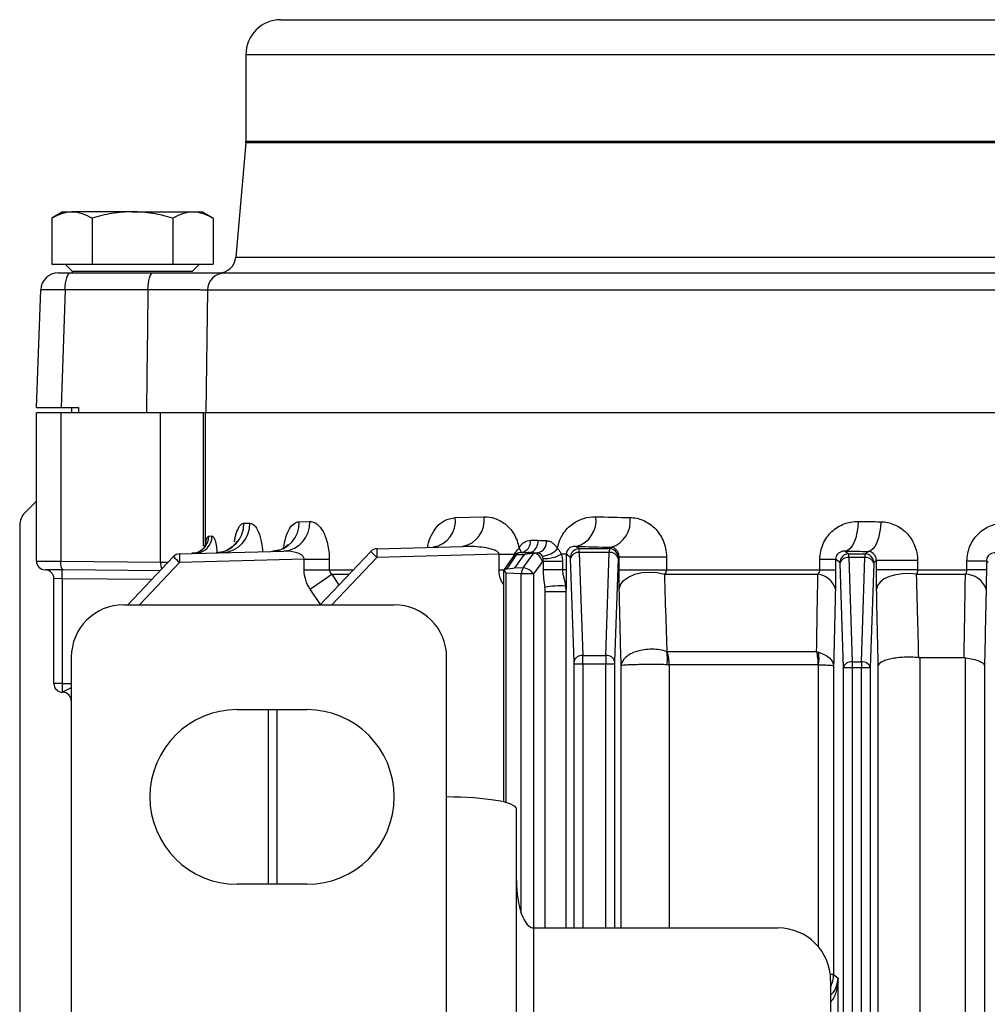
# Model space of a CAD drawing. Header units: millimetres. Extents: x -1087 to -132, y -334 to 655.
# Tile 26 of 63: x -658 to -603, y -163 to -106. Entities that reach past the tile are written whole.
import ezdxf

# ---------------------------------------------------------------- set-up
doc = ezdxf.new("R2010")
doc.units = ezdxf.units.MM

msp = doc.modelspace()

# ---------------------------------------------------------------- linework, layer by layer
at = {"color": 7, "linetype": 'Continuous', "lineweight": 25}
for p, q in [((-643.501, -106.332), (-517.493, -106.332)), ((-645.501, -108.332), (-645.501, -113.288)), ((-645.501, -108.332), (-515.493, -108.332)), ((-645.501, -113.288), (-515.493, -113.288)), ((-645.505, -113.375), (-646.078, -119.919)), ((-515.489, -113.375), (-645.505, -113.375)), ((-656.001, -117.332), (-656.62, -117.689)), ((-656.62, -117.689), (-656.62, -120.332)), ((-656.001, -117.332), (-655.465, -117.332)), ((-652.001, -117.332), (-655.465, -117.332)), ((-654.31, -117.689), (-654.31, -120.332)), ((-652.001, -117.332), (-648.537, -117.332)), ((-649.691, -117.689), (-649.691, -120.332)), ((-648.537, -117.332), (-648.001, -117.332)), ((-647.382, -117.689), (-648.001, -117.332)), ((-647.382, -117.689), (-647.382, -120.332)), ((-646.078, -119.919), (-584.509, -119.919)), ((-656.62, -120.332), (-654.31, -120.332)), ((-655.851, -120.332), (-655.451, -120.732)), ((-654.31, -120.332), (-649.691, -120.332)), ((-649.691, -120.332), (-647.382, -120.332)), ((-648.551, -120.732), (-648.151, -120.332)), ((-656.252, -120.832), (-655.553, -120.832)), ((-655.553, -120.832), (-650.813, -120.832)), ((-655.451, -120.732), (-655.451, -120.832)), ((-655.451, -120.732), (-648.551, -120.732)), ((-646.721, -120.832), (-592.919, -120.832)), ((-657.487, -128.532), (-657.252, -121.797)), ((-655.854, -121.797), (-656.089, -128.532)), ((-651.113, -121.797), (-655.854, -121.797)), ((-647.704, -121.815), (-647.787, -128.832)), ((-593.104, -121.815), (-647.704, -121.815)), ((-657.501, -137.328), (-657.501, -128.832)), ((-656.102, -128.832), (-657.501, -128.832)), ((-657.487, -128.532), (-656.089, -128.532)), ((-656.102, -128.832), (-656.102, -137.337)), ((-650.99, -128.832), (-656.102, -128.832)), ((-656.089, -128.532), (-655.096, -128.532)), ((-655.497, -128.532), (-655.497, -128.832)), ((-650.385, -137.387), (-650.385, -128.832)), ((-647.924, -136.454), (-647.924, -128.832)), ((-647.828, -128.832), (-647.828, -136.454)), ((-593.321, -128.832), (-647.787, -128.832)), ((-658.165, -134.57), (-657.501, -133.905)), ((-658.458, -135.277), (-658.458, -327.705)), ((-645.615, -135.159), (-645.27, -135.149)), ((-642.454, -135.074), (-641.838, -135.057)), ((-633.506, -134.834), (-631.856, -134.789)), ((-647.628, -135.895), (-647.442, -135.89)), ((-629.204, -136.132), (-628.752, -136.132)), ((-649.296, -136.913), (-643.321, -136.757)), ((-647.828, -136.454), (-647.924, -136.454)), ((-641.249, -139.832), (-638.345, -136.773)), ((-630.997, -136.934), (-638, -137.117)), ((-637.996, -136.617), (-633.091, -136.489)), ((-630.997, -136.934), (-630.124, -136.934)), ((-630.997, -137.832), (-630.997, -136.934)), ((-630.177, -137.06), (-630.124, -136.934)), ((-630.082, -136.952), (-630.124, -136.934)), ((-629.757, -136.832), (-629.308, -136.832)), ((-629.608, -137.71), (-629.026, -136.899)), ((-629.256, -136.832), (-629.308, -136.832)), ((-628.957, -136.856), (-628.791, -136.856)), ((-627.146, -136.934), (-627.432, -136.934)), ((-627.146, -136.934), (-627.146, -137.832)), ((-626.904, -137.115), (-627.146, -136.934)), ((-626.573, -136.489), (-626.404, -136.615)), ((-626.404, -136.615), (-624.676, -136.615)), ((-626.4, -136.833), (-626.204, -142.74)), ((-624.681, -136.833), (-626.4, -136.833)), ((-624.876, -142.74), (-624.681, -136.833)), ((-624.676, -136.615), (-624.566, -136.533)), ((-611.176, -136.757), (-610.971, -136.911)), ((-610.971, -136.911), (-610.031, -136.911)), ((-610.031, -136.911), (-609.847, -136.773)), ((-657.501, -137.328), (-656.102, -137.337)), ((-656.102, -137.337), (-650.385, -137.387)), ((-652.268, -139.832), (-649.645, -137.069)), ((-649.3, -137.413), (-651.596, -139.832)), ((-650.385, -137.387), (-649.951, -137.391)), ((-642.164, -137.226), (-649.3, -137.413)), ((-642.164, -137.226), (-640.723, -137.226)), ((-642.164, -137.832), (-642.164, -137.226)), ((-640.723, -137.226), (-640.723, -137.832)), ((-638, -137.117), (-640.577, -139.832)), ((-630.167, -137.046), (-630.743, -137.872)), ((-630.007, -136.978), (-630.554, -137.763)), ((-630.07, -137.686), (-629.56, -136.978)), ((-629.56, -136.978), (-630.007, -136.978)), ((-628.511, -137.356), (-629.019, -138.063)), ((-628.46, -137.356), (-628.511, -137.356)), ((-628.46, -137.832), (-628.46, -137.356)), ((-627.362, -137.356), (-628.46, -137.356)), ((-627.362, -137.356), (-627.362, -137.832)), ((-626.703, -143.085), (-626.899, -137.177)), ((-624.181, -137.177), (-624.377, -143.085)), ((-624.124, -137.076), (-624.176, -137.115)), ((-624.124, -137.832), (-624.124, -137.076)), ((-624.124, -137.076), (-621.406, -137.076)), ((-621.406, -137.076), (-621.406, -137.832)), ((-612.616, -137.832), (-612.616, -137.226)), ((-612.616, -137.226), (-611.717, -137.226)), ((-611.717, -137.226), (-611.717, -137.832)), ((-611.47, -137.411), (-611.717, -137.226)), ((-611.268, -143.438), (-611.465, -137.473)), ((-610.966, -137.129), (-610.768, -143.094)), ((-610.036, -137.129), (-610.966, -137.129)), ((-610.234, -143.094), (-610.036, -137.129)), ((-609.536, -137.473), (-609.734, -143.438)), ((-609.38, -137.297), (-609.531, -137.411)), ((-609.38, -137.832), (-609.38, -137.297)), ((-607.021, -137.297), (-609.38, -137.297)), ((-607.021, -137.297), (-607.021, -137.832)), ((-604.19, -137.832), (-604.19, -137.328)), ((-603.081, -137.328), (-604.19, -137.328)), ((-603.081, -137.328), (-603.081, -137.832)), ((-602.97, -137.411), (-603.081, -137.328)), ((-655.956, -137.837), (-657.005, -137.828)), ((-650.42, -137.885), (-655.956, -137.837)), ((-642.164, -137.832), (-640.723, -137.832)), ((-640.723, -137.832), (-639.351, -137.832)), ((-640.585, -138.082), (-639.588, -138.082)), ((-640.585, -138.082), (-640.173, -138.699)), ((-630.997, -137.832), (-630.715, -137.832)), ((-630.75, -137.895), (-630.75, -151.117)), ((-629.721, -138.063), (-630.603, -138.017)), ((-630.603, -138.017), (-630.603, -151.154)), ((-630.07, -137.686), (-629.608, -137.71)), ((-629.019, -138.063), (-629.721, -138.063)), ((-629.721, -157.498), (-629.721, -138.063)), ((-629.019, -138.063), (-629.019, -158.332)), ((-627.362, -137.832), (-628.46, -137.832)), ((-627.146, -137.832), (-627.362, -137.832)), ((-624.124, -137.832), (-621.406, -137.832)), ((-621.527, -138.082), (-612.732, -138.082)), ((-621.406, -137.832), (-612.616, -137.832)), ((-612.616, -137.832), (-611.717, -137.832)), ((-607.021, -137.832), (-609.38, -137.832)), ((-607.096, -138.082), (-604.278, -138.082)), ((-607.021, -137.832), (-604.19, -137.832)), ((-603.081, -137.832), (-604.19, -137.832)), ((-656.018, -138.336), (-656.501, -138.328)), ((-656.501, -144.336), (-656.501, -138.328)), ((-656.018, -138.336), (-656.018, -144.336)), ((-650.891, -138.381), (-656.018, -138.336)), ((-641.231, -139.813), (-641.823, -138.932)), ((-627.165, -139.095), (-628.353, -139.095)), ((-628.353, -158.332), (-628.353, -139.095)), ((-627.165, -139.095), (-627.165, -158.332)), ((-652.501, -139.832), (-637.001, -139.832)), ((-621.37, -142.511), (-612.807, -142.511)), ((-655.501, -142.832), (-655.501, -166.718)), ((-634.001, -150.832), (-634.001, -142.832)), ((-626.204, -142.74), (-624.876, -142.74)), ((-610.768, -143.094), (-610.234, -143.094)), ((-610.768, -143.094), (-610.768, -143.438)), ((-610.234, -143.094), (-610.234, -143.438)), ((-604.359, -142.859), (-606.89, -142.859)), ((-606.89, -142.859), (-606.89, -258.349)), ((-604.269, -258.349), (-604.269, -142.864)), ((-626.202, -143.222), (-626.702, -143.222)), ((-626.702, -158.332), (-626.702, -143.222)), ((-624.878, -143.222), (-626.202, -143.222)), ((-626.202, -143.222), (-626.202, -158.332)), ((-624.379, -143.222), (-624.878, -143.222)), ((-624.878, -158.332), (-624.878, -143.222)), ((-624.379, -143.222), (-624.379, -158.332)), ((-624.003, -158.332), (-624.003, -143.315)), ((-612.708, -143.261), (-621.245, -143.261)), ((-621.245, -143.261), (-621.245, -158.332)), ((-612.694, -159.414), (-612.694, -143.262)), ((-611.831, -143.315), (-611.831, -161.002)), ((-610.768, -143.438), (-611.268, -143.438)), ((-611.268, -258.381), (-611.268, -143.438)), ((-610.768, -143.438), (-610.768, -258.381)), ((-610.234, -143.438), (-610.768, -143.438)), ((-609.734, -143.438), (-610.234, -143.438)), ((-610.234, -258.381), (-610.234, -143.438)), ((-609.734, -143.438), (-609.734, -258.381)), ((-609.275, -258.349), (-609.275, -143.315)), ((-603.188, -143.315), (-603.188, -258.349)), ((-656.018, -144.336), (-656.501, -144.336)), ((-656.018, -144.336), (-655.501, -144.341)), ((-655.996, -144.836), (-656.005, -144.836)), ((-646.001, -145.832), (-642.001, -145.832)), ((-644.201, -155.832), (-644.201, -145.832)), ((-643.718, -145.832), (-643.718, -155.832)), ((-634.001, -165.285), (-634.001, -150.832)), ((-630.001, -165.285), (-630.001, -151.514)), ((-642.001, -155.832), (-646.001, -155.832)), ((-629.001, -158.332), (-615.001, -158.332)), ((-629.001, -169.645), (-629.001, -158.332)), ((-611.831, -161.002), (-611.573, -161.202)), ((-611.573, -181.329), (-611.573, -161.202)), ((-612.001, -161.332), (-612.001, -240.332))]:
    msp.add_line(p, q, dxfattribs=at)
at = {"color": 7, "linetype": 'Continuous', "lineweight": 25, "flags": 128}
for points in [[(-655.854, -121.797), (-655.846, -121.607), (-655.828, -121.425), (-655.8, -121.258), (-655.762, -121.113), (-655.717, -120.993), (-655.666, -120.905), (-655.611, -120.85), (-655.553, -120.832)], [(-651.113, -121.797), (-651.106, -121.607), (-651.087, -121.425), (-651.059, -121.258), (-651.022, -121.113), (-650.977, -120.993), (-650.925, -120.905), (-650.87, -120.85), (-650.813, -120.832)], [(-610.431, -135.057), (-610.448, -135.384), (-610.493, -135.698), (-610.562, -135.989), (-610.655, -136.245), (-610.768, -136.457), (-610.895, -136.616), (-611.033, -136.717), (-611.176, -136.757)], [(-609.134, -135.074), (-609.151, -135.4), (-609.193, -135.715), (-609.26, -136.005), (-609.349, -136.261), (-609.456, -136.473), (-609.578, -136.632), (-609.71, -136.734), (-609.847, -136.773)], [(-655.956, -137.837), (-655.985, -137.827), (-656.013, -137.798), (-656.039, -137.752), (-656.061, -137.69), (-656.079, -137.614), (-656.092, -137.528), (-656.1, -137.434), (-656.102, -137.337)], [(-624.112, -138.932), (-624.042, -138.679), (-623.861, -138.443), (-623.582, -138.241), (-623.223, -138.085), (-622.81, -137.987), (-622.369, -137.953), (-621.932, -137.985), (-621.527, -138.082)], [(-607.096, -138.082), (-607.486, -138.041), (-607.885, -138.049), (-608.273, -138.106), (-608.628, -138.209), (-608.929, -138.351), (-609.161, -138.526), (-609.311, -138.723), (-609.369, -138.932)]]:
    msp.add_lwpolyline(points, dxfattribs=at)
at = {"color": 7, "linetype": 'Continuous', "lineweight": 25}
for centre, radius, start, end in [((-643.501, -108.332), 2, 90, 180), ((-646.501, -113.288), 1, 355, 0), ((-647.074, -119.832), 1, 270, 355), ((-656.252, -121.832), 1, 90, 178), ((-646.713, -121.823), 0.991, 90.4875, 179.502), ((-647.274, -135.2), 1.66, 272.8352, 1.4302), ((-646.926, -135.195), 1.656, 272.9901, 1.587), ((-644.075, -135.155), 1.623, 274.3196, 2.8646), ((-643.452, -135.146), 1.616, 274.6261, 3.1426), ((-635.033, -135.016), 1.538, 279.4002, 6.8079), ((-633.369, -134.988), 1.526, 280.4998, 7.5012), ((-626.981, -135.001), 1.543, 285.3457, 7.8952), ((-625.018, -135.061), 1.54, 287.0705, 8.4934), ((-648.62, -135.904), 0.991, 271.9631, 0.5124), ((-648.432, -135.9), 0.99, 272.0416, 0.5975), ((-629.823, -136.218), 0.626, 281.0887, 7.8884), ((-628.922, -136.227), 0.643, 281.7323, 6.2503), ((-649.283, -137.413), 0.5, 91.5, 136.5), ((-645.713, -137.194), 3.594, 175.5123, 183.4878), ((-637.983, -137.117), 0.5, 91.5, 136.5), ((-634.622, -133.383), 5.036, 222.3137, 227.8625), ((-634.413, -136.898), 3.594, 175.5123, 183.4878), ((-629.757, -137.332), 0.5, 90, 145.1258), ((-630.025, -137.159), 0.182, 84.3492, 141.4459), ((-629.742, -137.145), 0.313, 92.7971, 147.9253), ((-630.151, -136.9), 0.428, 9.0828, 46.1152), ((-628.66, -135.671), 1.382, 276.1659, 317.2181), ((-628.37, -135.288), 1.894, 266.9792, 299.7072), ((-626.404, -137.115), 0.5, 90.0689, 179.9464), ((-626.454, -137.289), 0.459, 83.1769, 165.9392), ((-624.626, -137.289), 0.459, 14.0608, 96.8231), ((-624.676, -137.115), 0.5, 0.0536, 89.9311), ((-610.97, -137.411), 0.5, 90.0689, 179.9464), ((-610.032, -137.411), 0.5, 0.0536, 89.9311), ((-657.001, -137.328), 0.5, 180, 269.5), ((-649.239, -137.427), 1.147, 177.9703, 198.3146), ((-645.922, -133.679), 5.036, 222.3137, 227.8625), ((-611.02, -137.584), 0.459, 83.1769, 165.9392), ((-609.981, -137.584), 0.459, 14.0608, 96.8231), ((-657.001, -138.328), 0.5, 0, 89.5), ((-659.611, -138.18), 3.596, 357.5112, 5.4874), ((-666.387, -101.828), 44.498, 303.5054, 305.4392), ((-629.09, -138.07), 0.631, 145.2069, 179.3777), ((-629.72, -138.565), 0.863, 35.5887, 82.5119), ((-612.855, -139.244), 1.168, 15.4863, 83.9553), ((-604.288, -139.347), 1.266, 19.1667, 89.5552), ((-627.502, -143.29), 4.543, 86.0586, 100.9493), ((-627.879, -138.963), 0.719, 2.4945, 16.6526), ((-652.501, -142.832), 3, 90, 180), ((-637.001, -142.832), 3, 0, 90), ((-623.723, -142.911), 2.372, 351.5457, 9.7421), ((-623.48, -143.248), 2.235, 359.6807, 19.2666), ((-615.483, -143.246), 2.776, 359.6817, 15.3466), ((-615.325, -142.875), 2.66, 351.6382, 7.1353), ((-626.258, -143.196), 0.459, 83.1769, 165.9392), ((-624.822, -143.196), 0.459, 14.0608, 96.8231), ((-610.823, -143.55), 0.459, 83.1769, 165.9392), ((-610.179, -143.55), 0.459, 14.0608, 96.8231), ((-656.001, -144.336), 0.5, 180, 269.5), ((-652.426, -144.492), 3.596, 177.5112, 185.4874), ((-656.001, -145.336), 0.5, 0.0169, 89.4485), ((-656.001, -145.336), 0.5, 0, 89.5), ((-646.001, -150.832), 5, 90, 270), ((-642.001, -150.832), 5, 270, 90), ((-615.001, -161.332), 3, 0, 90), ((-613.332, -161), 1.501, 332.5043, 359.9427)]:
    msp.add_arc(centre, radius, start, end, dxfattribs=at)
for centre, major_axis, ratio, start_param, end_param in [((-655.252, -121.832), (2, -0.035), 0.012786, 1.876953, 3.141424), ((-590.235, -201.759), (22.507, 2141.154), 0.028842, 1.533746, 1.537033), ((-580.497, 725.398), (22.582, 2147.719), 0.0333, 1.980045, 1.980197), ((-657.458, -135.277), (-0.707, 0.707), 0.999695, 6.283033, 7.068431), ((-580.501, -133.411), (68.25, 0), 0.026838, 3.993378, 4.030891), ((-580.501, -133.411), (68.25, 0), 0.026838, 4.258422, 4.279454), ((-580.501, -136.132), (68.25, -1.807), 0.026445, 3.927879, 3.937552), ((-615.809, -137.332), (13.754, -0.347), 0.02616, 2.862082, 3.123739), ((-619.765, -137.332), (9.55, -0.5), 0.001933, 3.104666, 3.416427), ((-580.519, -136.831), (68.95, -1.807), 0.026177, 3.928053, 3.937537), ((-628.86, -137.356), (-0.245, 0.478), 0.604644, 4.411647, 5.709187), ((-580.501, -135.11), (69.95, 0), 0.026186, 3.993378, 4.030891), ((-626.405, -137.315), (0, 0.7), 0.009977, 5.471607, 6.257005), ((-624.676, -137.315), (0, 0.7), 0.009977, 0.02618, 0.811578), ((-580.501, -135.11), (69.95, 0), 0.026186, 4.258422, 4.279454), ((-610.971, -137.611), (0, 0.7), 0.009977, 5.471607, 6.257005), ((-610.031, -137.611), (0, 0.7), 0.009977, 0.02618, 0.811578), ((-626.904, -137.315), (0, 0.2), 0.034921, 5.471607, 6.257005), ((-624.176, -137.315), (0, 0.2), 0.034921, 0.02618, 0.811578), ((-611.47, -137.611), (0, 0.2), 0.034921, 5.471607, 6.257005), ((-609.531, -137.611), (0, 0.2), 0.034921, 0.02618, 0.811578), ((-630.25, -138.039), (0.498, -0.156), 0.272397, 2.779625, 3.226943), ((-630.25, -138.017), (-0.458, 0.483), 0.413812, 0.858518, 1.196599), ((-643.321, -137.332), (13.254, -0.347), 0.027164, 6.012153, 6.264684), ((-626.708, -143.222), (0, 0.2), 0.034921, 4.712389, 5.471607), ((-626.209, -143.222), (0, 0.7), 0.009977, 4.712389, 5.471607), ((-624.871, -143.222), (0, 0.7), 0.009977, 0.811578, 1.570796), ((-624.372, -143.222), (0, 0.2), 0.034921, 0.811578, 1.570796), ((-655.001, -144.345), (0.995, 0.491), 0.006961, 2.093754, 3.120785), ((-656.001, -144.336), (-0.004, 0.5), 0.034888, 3.140983, 3.175585), ((-634.001, -151.514), (4, 0), 0.170455, 0, 1.570796), ((-629.001, -155.605), (0, 2.727), 0.366667, 1.570796, 3.141593), ((-613.53, -160.996), (1.7, -0.005), 0.003082, 0.034916, 0.476186)]:
    msp.add_ellipse(centre, major_axis=major_axis, ratio=ratio, start_param=start_param, end_param=end_param, dxfattribs=at)
for points in [[(-656.62, -117.689), (-656.242, -117.471), (-655.858, -117.332), (-655.465, -117.332)], [(-649.691, -117.689), (-649.314, -117.471), (-648.93, -117.332), (-648.537, -117.332)], [(-628.909, -136.874), (-628.951, -136.885), (-628.993, -136.897), (-629.026, -136.899)], [(-628.957, -136.856), (-628.93, -136.858), (-628.918, -136.864), (-628.909, -136.874)], [(-628.511, -137.045), (-628.579, -136.933), (-628.684, -136.862), (-628.791, -136.856)], [(-627.432, -136.934), (-627.386, -137.06), (-627.362, -137.205), (-627.362, -137.356)], [(-628.47, -137.18), (-628.477, -137.131), (-628.486, -137.087), (-628.511, -137.045)], [(-628.46, -137.356), (-628.46, -137.295), (-628.462, -137.236), (-628.47, -137.18)], [(-628.353, -139.095), (-628.353, -139.006), (-628.357, -138.917), (-628.365, -138.829)], [(-627.19, -138.757), (-627.175, -138.87), (-627.166, -138.983), (-627.165, -139.095)], [(-627.161, -138.932), (-627.162, -138.986), (-627.164, -139.041), (-627.165, -139.095)], [(-624.003, -143.315), (-624.039, -141.858), (-624.076, -140.397), (-624.112, -138.932)], [(-611.728, -138.932), (-611.763, -140.396), (-611.797, -141.857), (-611.831, -143.315)], [(-609.275, -143.315), (-609.306, -141.855), (-609.338, -140.394), (-609.369, -138.932)], [(-603.092, -138.932), (-603.124, -140.394), (-603.156, -141.855), (-603.188, -143.315)], [(-621.386, -142.509), (-621.38, -142.51), (-621.375, -142.511), (-621.37, -142.511)], [(-612.807, -142.511), (-612.766, -142.521), (-612.725, -142.532), (-612.686, -142.545)], [(-606.972, -142.855), (-606.944, -142.858), (-606.917, -142.859), (-606.89, -142.859)], [(-604.269, -142.864), (-604.299, -142.861), (-604.329, -142.859), (-604.359, -142.859)], [(-621.245, -143.261), (-621.288, -143.261), (-621.332, -143.26), (-621.377, -143.259)], [(-612.694, -143.262), (-612.698, -143.261), (-612.703, -143.261), (-612.708, -143.261)]]:
    msp.add_open_spline(points, degree=3, dxfattribs=at)
for points, knots in [([(-655.465, -117.332), (-655.269, -117.332), (-655.073, -117.366), (-654.689, -117.491), (-654.499, -117.58), (-654.31, -117.689)], [0, 0, 0, 0, 0.5, 0.5, 1, 1, 1, 1]), ([(-652.001, -117.332), (-652.391, -117.332), (-652.787, -117.366), (-653.559, -117.492), (-653.937, -117.581), (-654.31, -117.689)], [0, 0, 0, 0, 0.5, 0.5, 1, 1, 1, 1]), ([(-649.691, -117.689), (-650.067, -117.581), (-650.452, -117.49), (-651.223, -117.366), (-651.611, -117.332), (-652.001, -117.332)], [0, 0, 0, 0, 0.5, 0.5, 1, 1, 1, 1]), ([(-648.537, -117.332), (-648.341, -117.332), (-648.145, -117.366), (-647.76, -117.491), (-647.57, -117.58), (-647.382, -117.689)], [0, 0, 0, 0, 0.5, 0.5, 1, 1, 1, 1]), ([(-650.813, -120.832), (-650.293, -120.832), (-649.807, -120.832), (-649.128, -120.832), (-648.909, -120.832), (-648.499, -120.832), (-648.308, -120.832), (-647.773, -120.832), (-647.467, -120.832), (-647.112, -120.832), (-647.01, -120.832), (-646.84, -120.832), (-646.771, -120.832), (-646.721, -120.832)], [0, 0, 0, 0, 0.25, 0.25, 0.375, 0.375, 0.5, 0.5, 0.75, 0.75, 0.875, 0.875, 1, 1, 1, 1]), ([(-647.704, -121.815), (-647.746, -121.813), (-647.803, -121.812), (-647.945, -121.809), (-648.029, -121.808), (-648.325, -121.805), (-648.58, -121.803), (-649.026, -121.801), (-649.186, -121.8), (-649.526, -121.799), (-649.709, -121.798), (-650.275, -121.797), (-650.68, -121.797), (-651.113, -121.797)], [0, 0, 0, 0, 0.125, 0.125, 0.25, 0.25, 0.5, 0.5, 0.625, 0.625, 0.75, 0.75, 1, 1, 1, 1]), ([(-647.787, -128.832), (-647.868, -128.832), (-648.005, -128.832), (-648.285, -128.832), (-648.392, -128.832), (-648.626, -128.832), (-648.754, -128.832), (-649.171, -128.832), (-649.496, -128.832), (-650.023, -128.832), (-650.206, -128.832), (-650.588, -128.832), (-650.788, -128.832), (-650.99, -128.832)], [0, 0, 0, 0, 0.25, 0.25, 0.375, 0.375, 0.5, 0.5, 0.75, 0.75, 0.875, 0.875, 1, 1, 1, 1]), ([(-646.15, -136.234), (-646.14, -136.162), (-646.101, -135.872), (-645.973, -135.5), (-645.797, -135.206), (-645.669, -135.173), (-645.615, -135.159)], [0, 0, 0, 0, 0.106603, 0.429146, 0.758556, 1, 1, 1, 1]), ([(-645.27, -135.149), (-645.184, -135.174), (-645.009, -135.223), (-644.772, -135.642), (-644.602, -136.187), (-644.559, -136.616), (-644.542, -136.789)], [0, 0, 0, 0, 0.274474, 0.550658, 0.819479, 1, 1, 1, 1]), ([(-643.335, -136.57), (-643.299, -136.366), (-643.222, -135.942), (-643.006, -135.452), (-642.742, -135.135), (-642.545, -135.093), (-642.454, -135.074)], [0, 0, 0, 0, 0.238565, 0.495437, 0.767248, 1, 1, 1, 1]), ([(-641.838, -135.057), (-641.704, -135.054), (-641.571, -135.1), (-641.311, -135.299), (-641.19, -135.444), (-640.973, -135.836), (-640.884, -136.071), (-640.789, -136.483), (-640.765, -136.625), (-640.732, -136.919), (-640.723, -137.072), (-640.723, -137.226)], [0, 0, 0, 0, 0.25, 0.25, 0.5, 0.5, 0.75, 0.75, 0.875, 0.875, 1, 1, 1, 1]), ([(-635.078, -136.541), (-635.075, -136.506), (-635.052, -136.259), (-634.884, -135.843), (-634.579, -135.344), (-634.111, -134.937), (-633.724, -134.871), (-633.506, -134.834)], [0, 0, 0, 0, 0.032104, 0.228291, 0.437367, 0.681685, 1, 1, 1, 1]), ([(-631.856, -134.789), (-631.65, -134.784), (-631.446, -134.815), (-631.042, -134.95), (-630.84, -135.056), (-630.469, -135.348), (-630.294, -135.537), (-630.011, -136.002), (-629.901, -136.285), (-629.854, -136.591)], [0, 0, 0, 0, 0.25, 0.25, 0.5, 0.5, 0.75, 0.75, 1, 1, 1, 1]), ([(-627.646, -136.61), (-627.622, -136.457), (-627.582, -136.307), (-627.477, -136.029), (-627.411, -135.899), (-627.26, -135.663), (-627.177, -135.557), (-626.996, -135.366), (-626.898, -135.281), (-626.595, -135.059), (-626.377, -134.953), (-625.922, -134.815), (-625.69, -134.784), (-625.453, -134.789)], [0, 0, 0, 0, 0.125, 0.125, 0.25, 0.25, 0.375, 0.375, 0.5, 0.5, 0.75, 0.75, 1, 1, 1, 1]), ([(-623.495, -134.834), (-623.245, -134.839), (-623, -134.89), (-622.642, -135.039), (-622.524, -135.102), (-622.301, -135.249), (-622.195, -135.334), (-621.993, -135.53), (-621.899, -135.64), (-621.732, -135.881), (-621.658, -136.014), (-621.536, -136.296), (-621.489, -136.443), (-621.424, -136.752), (-621.406, -136.914), (-621.406, -137.076)], [0, 0, 0, 0, 0.25, 0.25, 0.375, 0.375, 0.5, 0.5, 0.625, 0.625, 0.75, 0.75, 0.875, 0.875, 1, 1, 1, 1]), ([(-612.616, -137.226), (-612.616, -137.073), (-612.6, -136.923), (-612.538, -136.628), (-612.492, -136.483), (-612.314, -136.077), (-612.141, -135.835), (-611.831, -135.543), (-611.718, -135.457), (-611.483, -135.31), (-611.36, -135.249), (-610.973, -135.101), (-610.705, -135.054), (-610.431, -135.057)], [0, 0, 0, 0, 0.125, 0.125, 0.25, 0.25, 0.5, 0.5, 0.625, 0.625, 0.75, 0.75, 1, 1, 1, 1]), ([(-609.134, -135.074), (-608.863, -135.077), (-608.598, -135.134), (-608.218, -135.297), (-608.098, -135.364), (-607.869, -135.521), (-607.76, -135.612), (-607.562, -135.815), (-607.472, -135.926), (-607.315, -136.166), (-607.246, -136.297), (-607.135, -136.568), (-607.093, -136.708), (-607.036, -136.998), (-607.021, -137.148), (-607.021, -137.297)], [0, 0, 0, 0, 0.25, 0.25, 0.375, 0.375, 0.5, 0.5, 0.625, 0.625, 0.75, 0.75, 0.875, 0.875, 1, 1, 1, 1]), ([(-604.19, -137.328), (-604.19, -137.179), (-604.175, -137.034), (-604.118, -136.748), (-604.074, -136.606), (-603.906, -136.204), (-603.74, -135.961), (-603.436, -135.664), (-603.325, -135.574), (-603.088, -135.42), (-602.965, -135.356), (-602.706, -135.252), (-602.57, -135.212), (-602.297, -135.16), (-602.158, -135.148), (-602.018, -135.149)], [0, 0, 0, 0, 0.125, 0.125, 0.25, 0.25, 0.5, 0.5, 0.625, 0.625, 0.75, 0.75, 0.875, 0.875, 1, 1, 1, 1]), ([(-647.787, -136.386), (-647.787, -136.385), (-647.786, -136.383), (-647.807, -136.436), (-647.882, -136.559), (-648.053, -136.731), (-648.308, -136.871), (-648.505, -136.878), (-648.589, -136.88)], [0, 0, 0, 0, 0.0687817, 0.1820311, 0.3197869, 0.5347566, 0.8022825, 1, 1, 1, 1]), ([(-647.828, -136.454), (-647.816, -136.367), (-647.803, -136.289), (-647.774, -136.152), (-647.758, -136.092), (-647.707, -135.948), (-647.669, -135.896), (-647.628, -135.895)], [0, 0, 0, 0, 0.25, 0.25, 0.5, 0.5, 1, 1, 1, 1]), ([(-647.442, -135.89), (-647.407, -135.906), (-647.338, -135.938), (-647.244, -136.209), (-647.179, -136.525), (-647.161, -136.765), (-647.156, -136.841)], [0, 0, 0, 0, 0.289317, 0.579647, 0.867126, 1, 1, 1, 1]), ([(-646.048, -136.222), (-646.047, -136.22), (-646.044, -136.214), (-646.099, -136.32), (-646.296, -136.543), (-646.678, -136.795), (-647.021, -136.83), (-647.195, -136.849)], [0, 0, 0, 0, 0.062542, 0.216151, 0.422014, 0.70526, 1, 1, 1, 1]), ([(-643.109, -136.377), (-643.109, -136.377), (-643.11, -136.38), (-643.213, -136.508), (-643.5, -136.713), (-643.798, -136.742), (-643.959, -136.757)], [0, 0, 0, 0, 0.117423, 0.332572, 0.638406, 1, 1, 1, 1]), ([(-629.854, -136.591), (-629.815, -136.52), (-629.772, -136.455), (-629.676, -136.342), (-629.623, -136.293), (-629.455, -136.174), (-629.331, -136.132), (-629.204, -136.132)], [0, 0, 0, 0, 0.25, 0.25, 0.5, 0.5, 1, 1, 1, 1]), ([(-629.256, -136.832), (-629.19, -136.832), (-629.126, -136.814), (-629.005, -136.744), (-628.95, -136.692), (-628.857, -136.563), (-628.819, -136.485), (-628.767, -136.316), (-628.753, -136.223), (-628.752, -136.132)], [0, 0, 0, 0, 0.25, 0.25, 0.5, 0.5, 0.75, 0.75, 1, 1, 1, 1]), ([(-628.283, -136.157), (-628.221, -136.16), (-628.161, -136.173), (-628.042, -136.216), (-627.984, -136.247), (-627.82, -136.364), (-627.722, -136.476), (-627.646, -136.61)], [0, 0, 0, 0, 0.25, 0.25, 0.5, 0.5, 1, 1, 1, 1]), ([(-642.164, -137.226), (-642.158, -137.164), (-642.185, -137.104), (-642.259, -137.014), (-642.306, -136.979), (-642.452, -136.891), (-642.558, -136.854), (-642.879, -136.77), (-643.101, -136.751), (-643.321, -136.757)], [0, 0, 0, 0, 0.125, 0.125, 0.25, 0.25, 0.5, 0.5, 1, 1, 1, 1]), ([(-634.634, -136.494), (-634.632, -136.492), (-634.621, -136.482), (-634.726, -136.538), (-634.767, -136.53), (-634.773, -136.529)], [0, 0, 0, 0, 0.172545, 0.885599, 1, 1, 1, 1]), ([(-630.997, -136.934), (-630.993, -136.884), (-631.023, -136.84), (-631.094, -136.777), (-631.135, -136.753), (-631.261, -136.691), (-631.35, -136.662), (-631.618, -136.589), (-631.801, -136.559), (-632.352, -136.491), (-632.721, -136.479), (-633.091, -136.489)], [0, 0, 0, 0, 0.0625, 0.0625, 0.125, 0.125, 0.25, 0.25, 0.5, 0.5, 1, 1, 1, 1]), ([(-630.124, -136.934), (-630.085, -136.865), (-630.038, -136.807), (-629.945, -136.695), (-629.898, -136.642), (-629.854, -136.591)], [0, 0, 0, 0, 0.5, 0.5, 1, 1, 1, 1]), ([(-629.672, -136.828), (-629.671, -136.828), (-629.67, -136.827), (-629.69, -136.828), (-629.703, -136.829)], [0, 0, 0, 0, 0.370645, 1, 1, 1, 1]), ([(-627.646, -136.61), (-627.601, -136.658), (-627.56, -136.708), (-627.489, -136.814), (-627.458, -136.87), (-627.432, -136.934)], [0, 0, 0, 0, 0.5, 0.5, 1, 1, 1, 1]), ([(-626.573, -136.489), (-626.676, -136.479), (-626.778, -136.491), (-626.927, -136.559), (-626.977, -136.589), (-627.049, -136.662), (-627.073, -136.691), (-627.107, -136.753), (-627.118, -136.777), (-627.137, -136.841), (-627.146, -136.885), (-627.146, -136.934)], [0, 0, 0, 0, 0.5, 0.5, 0.75, 0.75, 0.875, 0.875, 0.9375, 0.9375, 1, 1, 1, 1]), ([(-624.124, -137.076), (-624.124, -137.036), (-624.128, -137), (-624.14, -136.938), (-624.147, -136.911), (-624.171, -136.841), (-624.19, -136.805), (-624.246, -136.712), (-624.286, -136.67), (-624.406, -136.571), (-624.487, -136.541), (-624.566, -136.533)], [0, 0, 0, 0, 0.0625, 0.0625, 0.125, 0.125, 0.25, 0.25, 0.5, 0.5, 1, 1, 1, 1]), ([(-611.176, -136.757), (-611.28, -136.751), (-611.382, -136.77), (-611.531, -136.855), (-611.579, -136.892), (-611.647, -136.98), (-611.668, -137.015), (-611.704, -137.106), (-611.717, -137.165), (-611.717, -137.226)], [0, 0, 0, 0, 0.5, 0.5, 0.75, 0.75, 0.875, 0.875, 1, 1, 1, 1]), ([(-609.38, -137.297), (-609.38, -137.244), (-609.388, -137.194), (-609.413, -137.107), (-609.429, -137.068), (-609.484, -136.969), (-609.526, -136.921), (-609.659, -136.81), (-609.754, -136.778), (-609.847, -136.773)], [0, 0, 0, 0, 0.125, 0.125, 0.25, 0.25, 0.5, 0.5, 1, 1, 1, 1]), ([(-602.553, -136.849), (-602.661, -136.844), (-602.768, -136.868), (-602.918, -136.967), (-602.966, -137.011), (-603.028, -137.106), (-603.046, -137.143), (-603.073, -137.23), (-603.081, -137.278), (-603.081, -137.328)], [0, 0, 0, 0, 0.5, 0.5, 0.75, 0.75, 0.875, 0.875, 1, 1, 1, 1]), ([(-641.823, -138.932), (-641.932, -138.769), (-642.016, -138.595), (-642.133, -138.223), (-642.164, -138.028), (-642.164, -137.832)], [0, 0, 0, 0, 0.5, 0.5, 1, 1, 1, 1]), ([(-640.723, -137.832), (-640.723, -137.886), (-640.704, -137.937), (-640.652, -138.019), (-640.62, -138.053), (-640.585, -138.082)], [0, 0, 0, 0, 0.5, 0.5, 1, 1, 1, 1]), ([(-630.75, -138.643), (-630.796, -138.574), (-630.958, -138.335), (-630.981, -138.041), (-630.997, -137.832)], [0, 0, 0, 0, 0.287074, 1, 1, 1, 1]), ([(-630.701, -137.845), (-630.678, -137.825), (-630.654, -137.807), (-630.604, -137.777), (-630.578, -137.764), (-630.554, -137.763)], [0, 0, 0, 0, 0.5, 0.5, 1, 1, 1, 1]), ([(-628.365, -138.829), (-628.38, -138.663), (-628.405, -138.498), (-628.445, -138.167), (-628.46, -138), (-628.46, -137.832)], [0, 0, 0, 0, 0.5, 0.5, 1, 1, 1, 1]), ([(-627.362, -137.832), (-627.362, -137.912), (-627.35, -137.991), (-627.319, -138.145), (-627.3, -138.221), (-627.245, -138.45), (-627.211, -138.603), (-627.19, -138.757)], [0, 0, 0, 0, 0.25, 0.25, 0.5, 0.5, 1, 1, 1, 1]), ([(-627.146, -137.832), (-627.146, -138.035), (-627.147, -138.231), (-627.152, -138.607), (-627.156, -138.776), (-627.161, -138.932)], [0, 0, 0, 0, 0.5, 0.5, 1, 1, 1, 1]), ([(-624.112, -138.932), (-624.116, -138.771), (-624.119, -138.597), (-624.123, -138.224), (-624.124, -138.03), (-624.124, -137.832)], [0, 0, 0, 0, 0.5, 0.5, 1, 1, 1, 1]), ([(-621.406, -137.832), (-621.406, -137.89), (-621.425, -137.942), (-621.471, -138.023), (-621.498, -138.055), (-621.527, -138.082)], [0, 0, 0, 0, 0.5, 0.5, 1, 1, 1, 1]), ([(-621.527, -138.082), (-621.498, -139.01), (-621.468, -139.937), (-621.439, -140.862), (-621.421, -141.412), (-621.403, -141.961), (-621.386, -142.509)], [0, 0, 0, 0, 0.003400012, 0.003400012, 0.003400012, 0.005420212, 0.005420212, 0.005420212, 0.005420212]), ([(-612.807, -142.511), (-612.793, -141.687), (-612.779, -140.862), (-612.765, -140.036), (-612.754, -139.385), (-612.743, -138.734), (-612.732, -138.082)], [0.00041964, 0.00041964, 0.00041964, 0.00041964, 0.003400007, 0.003400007, 0.003400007, 0.005747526, 0.005747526, 0.005747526, 0.005747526]), ([(-612.732, -138.082), (-612.702, -138.053), (-612.675, -138.02), (-612.631, -137.937), (-612.616, -137.886), (-612.616, -137.832)], [0, 0, 0, 0, 0.5, 0.5, 1, 1, 1, 1]), ([(-611.717, -137.832), (-611.717, -138.028), (-611.718, -138.219), (-611.722, -138.592), (-611.725, -138.769), (-611.728, -138.932)], [0, 0, 0, 0, 0.5, 0.5, 1, 1, 1, 1]), ([(-609.369, -138.932), (-609.373, -138.767), (-609.376, -138.591), (-609.38, -138.22), (-609.38, -138.027), (-609.38, -137.832)], [0, 0, 0, 0, 0.5, 0.5, 1, 1, 1, 1]), ([(-607.021, -137.832), (-607.021, -137.881), (-607.029, -137.928), (-607.056, -138.012), (-607.075, -138.05), (-607.096, -138.082)], [0, 0, 0, 0, 0.5, 0.5, 1, 1, 1, 1]), ([(-607.096, -138.082), (-607.071, -139.047), (-607.046, -140.011), (-607.021, -140.975), (-607.005, -141.602), (-606.988, -142.228), (-606.972, -142.855)], [0, 0, 0, 0, 0.003400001, 0.003400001, 0.003400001, 0.005611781, 0.005611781, 0.005611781, 0.005611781]), ([(-604.359, -142.859), (-604.343, -141.899), (-604.326, -140.938), (-604.31, -139.976), (-604.299, -139.345), (-604.289, -138.714), (-604.278, -138.082)], [0, 0, 0, 0, 0.003400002, 0.003400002, 0.003400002, 0.005632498, 0.005632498, 0.005632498, 0.005632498]), ([(-604.278, -138.082), (-604.254, -138.05), (-604.232, -138.014), (-604.2, -137.929), (-604.19, -137.881), (-604.19, -137.832)], [0, 0, 0, 0, 0.5, 0.5, 1, 1, 1, 1]), ([(-603.081, -137.832), (-603.081, -138.027), (-603.082, -138.217), (-603.086, -138.588), (-603.089, -138.767), (-603.092, -138.932)], [0, 0, 0, 0, 0.5, 0.5, 1, 1, 1, 1]), ([(-621.386, -142.509), (-621.513, -142.466), (-621.648, -142.434), (-621.933, -142.388), (-622.082, -142.376), (-622.38, -142.374), (-622.532, -142.384), (-622.822, -142.425), (-622.965, -142.456), (-623.229, -142.537), (-623.352, -142.587), (-623.572, -142.704), (-623.667, -142.769), (-623.825, -142.912), (-623.887, -142.989), (-623.974, -143.148), (-623.999, -143.232), (-624.003, -143.315)], [0, 0, 0, 0, 0.125, 0.125, 0.25, 0.25, 0.375, 0.375, 0.5, 0.5, 0.625, 0.625, 0.75, 0.75, 0.875, 0.875, 1, 1, 1, 1]), ([(-612.686, -142.545), (-612.559, -142.585), (-612.444, -142.634), (-612.238, -142.744), (-612.147, -142.807), (-611.924, -143.007), (-611.84, -143.162), (-611.831, -143.315)], [0, 0, 0, 0, 0.25, 0.25, 0.5, 0.5, 1, 1, 1, 1]), ([(-606.972, -142.855), (-607.1, -142.842), (-607.232, -142.834), (-607.503, -142.827), (-607.642, -142.829), (-607.912, -142.841), (-608.047, -142.851), (-608.301, -142.881), (-608.421, -142.9), (-608.645, -142.946), (-608.746, -142.972), (-608.925, -143.03), (-609.004, -143.063), (-609.194, -143.164), (-609.266, -143.24), (-609.275, -143.315)], [0, 0, 0, 0, 0.125, 0.125, 0.25, 0.25, 0.375, 0.375, 0.5, 0.5, 0.625, 0.625, 0.75, 0.75, 1, 1, 1, 1]), ([(-604.269, -142.864), (-604.111, -142.884), (-603.967, -142.909), (-603.705, -142.971), (-603.59, -143.007), (-603.401, -143.087), (-603.327, -143.13), (-603.223, -143.22), (-603.194, -143.268), (-603.188, -143.315)], [0, 0, 0, 0, 0.25, 0.25, 0.5, 0.5, 0.75, 0.75, 1, 1, 1, 1]), ([(-621.377, -143.259), (-621.504, -143.256), (-621.638, -143.254), (-621.923, -143.251), (-622.072, -143.25), (-622.37, -143.25), (-622.522, -143.251), (-622.813, -143.254), (-622.956, -143.256), (-623.221, -143.261), (-623.344, -143.265), (-623.565, -143.273), (-623.661, -143.277), (-623.821, -143.287), (-623.884, -143.292), (-623.972, -143.303), (-623.998, -143.309), (-624.003, -143.315)], [0, 0, 0, 0, 0.125, 0.125, 0.25, 0.25, 0.375, 0.375, 0.5, 0.5, 0.625, 0.625, 0.75, 0.75, 0.875, 0.875, 1, 1, 1, 1]), ([(-612.694, -143.262), (-612.567, -143.265), (-612.451, -143.268), (-612.244, -143.276), (-612.152, -143.28), (-611.928, -143.294), (-611.841, -143.304), (-611.831, -143.315)], [0, 0, 0, 0, 0.25, 0.25, 0.5, 0.5, 1, 1, 1, 1]), ([(-612.001, -162.165), (-611.979, -162.147), (-611.795, -161.99), (-611.651, -161.657), (-611.58, -161.35), (-611.573, -161.203), (-611.573, -161.202)], [0, 0, 0, 0, 0.06486, 0.55768, 0.994947, 1, 1, 1, 1]), ([(-611.573, -161.202), (-611.573, -161.204), (-611.578, -161.401), (-611.637, -161.814), (-611.776, -162.286), (-611.962, -162.522), (-612.001, -162.571)], [0, 0, 0, 0, 0.005454, 0.416228, 0.878966, 1, 1, 1, 1])]:
    msp.add_open_spline(points, degree=3, knots=knots, dxfattribs=at)

doc.saveas('drawing.dxf')
